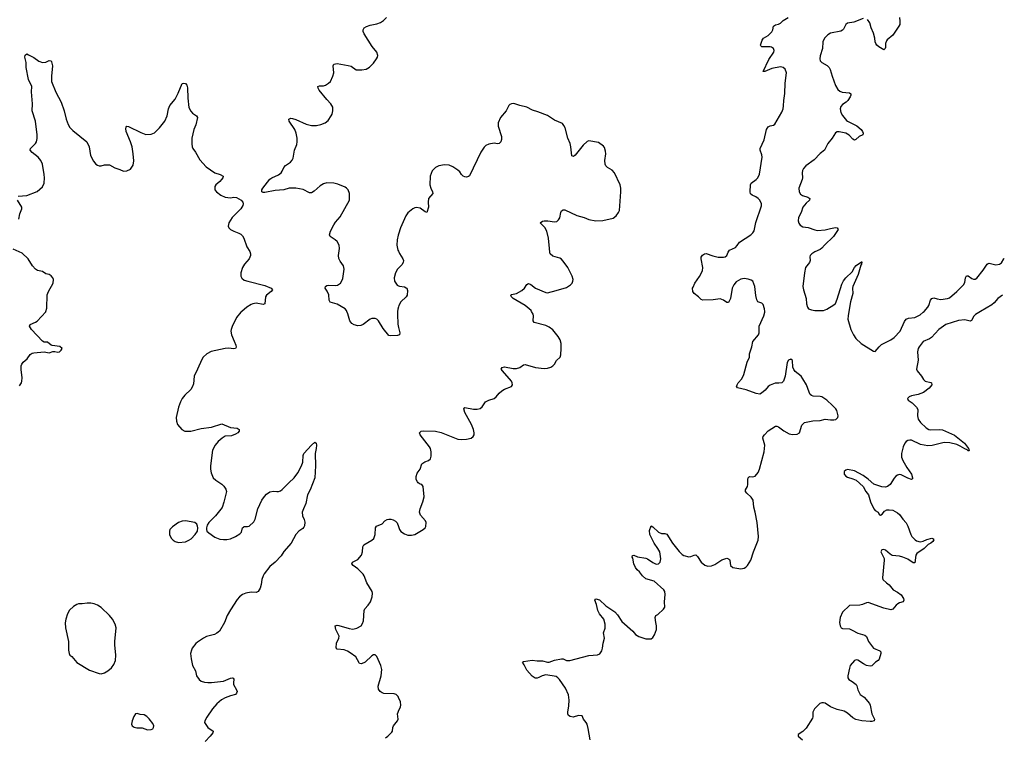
# Model space of a CAD drawing. Header units: inches. Extents: x 1682510 to 1839368, y 640758 to 791543.
# Tile 138 of 186: x 1825607 to 1837027, y 695058 to 703386. Entities that reach past the tile are written whole.
import ezdxf

# ---------------------------------------------------------------- set-up
doc = ezdxf.new("R2010")
doc.units = ezdxf.units.IN
doc.header["$MEASUREMENT"] = 0
for name, color, linetype in [('B8629', 7, 'Continuous'), ('B8639', 7, 'Continuous'), ('B8720', 7, 'Continuous'), ('B8730', 7, 'Continuous')]:
    doc.layers.add(name, color=color, linetype=linetype)

msp = doc.modelspace()

# ---------------------------------------------------------------- linework, layer by layer
at = {"layer": 'B8629', "color": 6, "elevation": 600}
for points in [[(1825604, 699136), (1825626, 699170), (1825633, 699190), (1825637, 699230), (1825625, 699325), (1825625, 699370), (1825630, 699390), (1825647, 699413), (1825694, 699450), (1825730, 699500), (1825750, 699515), (1825770, 699519), (1825890, 699530), (1825950, 699519), (1825990, 699536), (1826015, 699535), (1826050, 699526), (1826070, 699531), (1826089, 699550), (1826098, 699570), (1826072, 699592), (1825983, 699603), (1825970, 699609), (1825930, 699643), (1825890, 699645), (1825870, 699655), (1825742, 699790), (1825719, 699830), (1825729, 699850), (1825790, 699875), (1825811, 699889), (1825910, 699996), (1825911, 700000)], [(1828182, 700000), (1828170, 699990), (1828122, 699930), (1828070, 699825), (1828058, 699790), (1828057, 699770), (1828064, 699730), (1828096, 699656), (1828112, 699610), (1828116, 699584), (1828111, 699569), (1828090, 699566), (1828030, 699574), (1827990, 699571), (1827826, 699534), (1827776, 699510), (1827735, 699470), (1827718, 699442), (1827671, 699330), (1827630, 699250), (1827621, 699159), (1827611, 699129), (1827590, 699096), (1827521, 699030), (1827490, 698990), (1827470, 698950), (1827449, 698889), (1827422, 698770), (1827425, 698725), (1827439, 698690), (1827489, 698630), (1827523, 698610), (1827590, 698609), (1827710, 698641), (1827830, 698656), (1827950, 698694), (1828050, 698654), (1828130, 698646), (1828152, 698630), (1828153, 698610), (1828137, 698590), (1828110, 698574), (1828062, 698558), (1827990, 698551), (1827955, 698530), (1827910, 698490), (1827874, 698450), (1827844, 698390), (1827820, 698210), (1827819, 698170), (1827827, 698127), (1827852, 698070), (1827881, 698041), (1827950, 697996), (1827974, 697974), (1827999, 697939), (1828007, 697910), (1827975, 697785), (1827954, 697726), (1827879, 697630), (1827800, 697550), (1827782, 697518), (1827775, 697490), (1827773, 697470), (1827779, 697450), (1827799, 697430), (1827870, 697381), (1827930, 697357), (1827970, 697352), (1828010, 697354), (1828050, 697362), (1828110, 697389), (1828161, 697419), (1828180, 697440), (1828192, 697490), (1828202, 697498), (1828210, 697504), (1828250, 697503), (1828270, 697509), (1828321, 697559), (1828338, 697590), (1828368, 697710), (1828416, 697810), (1828446, 697854), (1828470, 697879), (1828510, 697907), (1828550, 697915), (1828590, 697909), (1828610, 697910), (1828630, 697919), (1828650, 697934), (1828727, 698013), (1828790, 698068), (1828834, 698126), (1828876, 698210), (1828889, 698250), (1828895, 698330), (1828901, 698350), (1828990, 698450), (1829030, 698484), (1829044, 698470), (1829048, 698450), (1829046, 698410), (1829035, 698350), (1829039, 698210), (1829029, 698071), (1828975, 697930), (1828945, 697870), (1828925, 697770), (1828897, 697710), (1828885, 697670), (1828888, 697630), (1828907, 697587), (1828915, 697555), (1828910, 697513), (1828902, 697498), (1828890, 697482), (1828846, 697450), (1828808, 697412), (1828754, 697310), (1828670, 697214), (1828638, 697162), (1828570, 697090), (1828510, 697041), (1828444, 696956), (1828429, 696930), (1828416, 696890), (1828408, 696830), (1828396, 696790), (1828373, 696750), (1828350, 696739), (1828290, 696741), (1828230, 696730), (1828190, 696714), (1828156, 696690), (1828130, 696659), (1828050, 696536), (1828013, 696470), (1827982, 696390), (1827925, 696290), (1827895, 696265), (1827868, 696252), (1827774, 696226), (1827738, 696210), (1827670, 696163), (1827650, 696147), (1827609, 696091), (1827598, 696070), (1827589, 696030), (1827594, 695970), (1827610, 695890), (1827646, 695830), (1827656, 695770), (1827688, 695728), (1827713, 695710), (1827750, 695699), (1827790, 695694), (1827830, 695695), (1827970, 695710), (1828050, 695745), (1828070, 695749), (1828084, 695744), (1828091, 695731), (1828085, 695690), (1828088, 695670), (1828122, 695610), (1828128, 695590), (1828122, 695570), (1828110, 695556), (1828050, 695541), (1827990, 695515), (1827949, 695491), (1827895, 695445), (1827843, 695390), (1827777, 695290), (1827756, 695250), (1827752, 695230), (1827757, 695217), (1827790, 695170), (1827850, 695131), (1827846, 695110), (1827815, 695070), (1827757, 695010)], [(1830000, 699723), (1829990, 699720), (1829910, 699716), (1829890, 699721), (1829823, 699803), (1829770, 699892), (1829750, 699911), (1829730, 699920), (1829690, 699917), (1829670, 699910), (1829589, 699850), (1829563, 699837), (1829530, 699832), (1829486, 699846), (1829461, 699861), (1829436, 699890), (1829413, 699973), (1829401, 700000)], [(1829990, 700000), (1829987, 699967), (1829991, 699851), (1830000, 699815)], [(1830000, 695521), (1829996, 695530), (1829973, 695553), (1829950, 695563), (1829830, 695568), (1829810, 695574), (1829788, 695588), (1829770, 695616), (1829765, 695650), (1829800, 695770), (1829806, 695846), (1829797, 695890), (1829750, 695994), (1829730, 696014), (1829710, 696016), (1829690, 696005), (1829612, 695930), (1829570, 695911), (1829550, 695916), (1829544, 695924), (1829506, 695990), (1829440, 696040), (1829410, 696058), (1829370, 696074), (1829290, 696081), (1829276, 696096), (1829281, 696150), (1829307, 696210), (1829311, 696230), (1829275, 696310), (1829266, 696350), (1829290, 696358), (1829310, 696355), (1829430, 696319), (1829470, 696313), (1829516, 696324), (1829566, 696350), (1829583, 696377), (1829593, 696410), (1829602, 696530), (1829611, 696550), (1829650, 696590), (1829676, 696630), (1829695, 696690), (1829698, 696730), (1829695, 696750), (1829632, 696852), (1829604, 696930), (1829590, 696951), (1829530, 697012), (1829476, 697050), (1829460, 697070), (1829468, 697090), (1829530, 697121), (1829571, 697170), (1829584, 697210), (1829585, 697270), (1829598, 697290), (1829693, 697347), (1829713, 697367), (1829729, 697410), (1829733, 697487), (1829745, 697510), (1829810, 697535), (1829843, 697570), (1829870, 697586), (1829890, 697591), (1829910, 697590), (1829940, 697580), (1829965, 697565), (1829985, 697545), (1830000, 697506)], [(1829850, 695052), (1829876, 695070), (1829923, 695117), (1829931, 695130), (1829934, 695170), (1829941, 695190), (1829990, 695250), (1829997, 695270), (1829990, 695330), (1829995, 695350), (1830000, 695361)]]:
    msp.add_lwpolyline(points, dxfattribs=at)
for points in [[(1827530, 697570), (1827490, 697568), (1827449, 697551), (1827379, 697501), (1827348, 697470), (1827343, 697450), (1827345, 697410), (1827362, 697370), (1827385, 697345), (1827410, 697329), (1827450, 697319), (1827530, 697328), (1827570, 697344), (1827597, 697363), (1827642, 697410), (1827670, 697450), (1827674, 697490), (1827670, 697510), (1827661, 697530), (1827637, 697550)], [(1826430, 696614), (1826390, 696614), (1826330, 696606), (1826290, 696607), (1826270, 696601), (1826230, 696575), (1826185, 696535), (1826160, 696490), (1826140, 696430), (1826135, 696385), (1826138, 696330), (1826172, 696170), (1826172, 696070), (1826181, 696030), (1826190, 696013), (1826210, 695997), (1826270, 695926), (1826416, 695836), (1826530, 695798), (1826550, 695796), (1826590, 695805), (1826630, 695828), (1826670, 695864), (1826698, 695902), (1826717, 695950), (1826722, 696010), (1826710, 696130), (1826710, 696170), (1826727, 696330), (1826716, 696370), (1826684, 696430), (1826650, 696470), (1826550, 696564), (1826510, 696591), (1826470, 696608)], [(1826970, 695334), (1826950, 695329), (1826930, 695298), (1826911, 695250), (1826905, 695210), (1826911, 695190), (1826934, 695174), (1826966, 695166), (1827026, 695166), (1827090, 695144), (1827130, 695147), (1827150, 695156), (1827158, 695170), (1827161, 695190), (1827150, 695219), (1827110, 695274), (1827081, 695301), (1827050, 695319), (1827003, 695323)]]:
    msp.add_lwpolyline(points, close=True, dxfattribs=at)
at = {"layer": 'B8639', "color": 6}
for points, elevation in [([(1830000, 697506), (1830014, 697470), (1830028, 697448), (1830070, 697418), (1830110, 697405), (1830150, 697402), (1830190, 697412), (1830285, 697470), (1830308, 697490), (1830316, 697504), (1830320, 697550), (1830313, 697570), (1830257, 697637), (1830243, 697670), (1830251, 697710), (1830284, 697790), (1830297, 697850), (1830287, 697970), (1830271, 697990), (1830250, 697996), (1830230, 698010), (1830222, 698022), (1830207, 698050), (1830205, 698085), (1830218, 698122), (1830253, 698170), (1830270, 698230), (1830305, 698255), (1830350, 698270), (1830371, 698289), (1830378, 698322), (1830378, 698370), (1830371, 698410), (1830360, 698430), (1830250, 698570), (1830244, 698590), (1830250, 698599), (1830265, 698610), (1830290, 698616), (1830430, 698611), (1830496, 698596), (1830690, 698519), (1830730, 698515), (1830790, 698519), (1830844, 698530), (1830866, 698550), (1830877, 698570), (1830880, 698590), (1830872, 698630), (1830847, 698690), (1830768, 698828), (1830758, 698870), (1830770, 698885), (1830870, 698867), (1830914, 698866), (1830946, 698874), (1830970, 698893), (1831011, 698950), (1831048, 698970), (1831110, 698990), (1831132, 699008), (1831167, 699053), (1831200, 699080), (1831230, 699098), (1831310, 699131), (1831323, 699150), (1831320, 699170), (1831310, 699190), (1831205, 699310), (1831193, 699330), (1831201, 699350), (1831230, 699357), (1831330, 699337), (1831370, 699337), (1831407, 699350), (1831450, 699380), (1831470, 699383), (1831591, 699351), (1831690, 699338), (1831730, 699342), (1831766, 699354), (1831790, 699370), (1831810, 699390), (1831835, 699430), (1831875, 699470), (1831882, 699498), (1831889, 699570), (1831887, 699627), (1831875, 699670), (1831852, 699710), (1831790, 699787), (1831750, 699819), (1831710, 699837), (1831573, 699873), (1831561, 699890), (1831567, 699950), (1831563, 699970), (1831545, 700000)], 600), ([(1832223, 695030), (1832200, 695160), (1832187, 695210), (1832178, 695230), (1832145, 695270), (1832129, 695309), (1832090, 695311), (1832027, 695293), (1831990, 695299), (1831972, 695312), (1831966, 695330), (1831966, 695350), (1831977, 695423), (1831980, 695490), (1831971, 695550), (1831937, 695630), (1831868, 695730), (1831850, 695750), (1831830, 695763), (1831710, 695781), (1831667, 695773), (1831630, 695751), (1831610, 695746), (1831585, 695745), (1831550, 695769), (1831490, 695838), (1831460, 695900), (1831439, 695930), (1831450, 695936), (1831552, 695952), (1831610, 695945), (1831670, 695944), (1831730, 695929), (1831750, 695929), (1831810, 695955), (1831890, 695968), (1831910, 695967), (1831950, 695950), (1831989, 695949), (1832207, 696007), (1832310, 696014), (1832335, 696025), (1832359, 696061), (1832368, 696092), (1832375, 696150), (1832388, 696210), (1832380, 696270), (1832396, 696324), (1832396, 696370), (1832383, 696430), (1832332, 696490), (1832312, 696530), (1832299, 696599), (1832276, 696650), (1832290, 696664), (1832330, 696652), (1832405, 696585), (1832510, 696515), (1832541, 696481), (1832590, 696402), (1832718, 696290), (1832751, 696250), (1832790, 696228), (1832870, 696202), (1832930, 696201), (1832950, 696216), (1832971, 696249), (1832993, 696310), (1832993, 696350), (1832984, 696390), (1832978, 696450), (1832987, 696470), (1833010, 696485), (1833075, 696545), (1833088, 696570), (1833085, 696630), (1833094, 696714), (1833090, 696749), (1833077, 696770), (1832966, 696870), (1832870, 696898), (1832831, 696930), (1832797, 696977), (1832770, 697000), (1832749, 697029), (1832732, 697070), (1832717, 697137), (1832710, 697150), (1832713, 697167), (1832730, 697170), (1832773, 697153), (1832870, 697136), (1832890, 697128), (1832950, 697085), (1832990, 697068), (1833015, 697070), (1833037, 697090), (1833044, 697130), (1833030, 697210), (1833010, 697250), (1832966, 697310), (1832914, 697410), (1832910, 697458), (1832930, 697511), (1832950, 697502), (1833018, 697438), (1833050, 697425), (1833090, 697422), (1833114, 697414), (1833180, 697310), (1833255, 697215), (1833290, 697179), (1833310, 697169), (1833370, 697154), (1833390, 697157), (1833430, 697173), (1833450, 697175), (1833470, 697158), (1833512, 697092), (1833554, 697054), (1833590, 697045), (1833630, 697047), (1833670, 697065), (1833750, 697118), (1833810, 697136), (1833830, 697130), (1833840, 697120), (1833845, 697110), (1833853, 697053), (1833878, 697030), (1833970, 697012), (1834010, 697020), (1834030, 697033), (1834050, 697052), (1834088, 697112), (1834117, 697210), (1834174, 697346), (1834178, 697390), (1834160, 697550), (1834139, 697670), (1834123, 697730), (1834114, 697810), (1834090, 697846), (1834040, 697890), (1834026, 697910), (1834026, 697930), (1834049, 697970), (1834054, 697990), (1834052, 698050), (1834056, 698070), (1834070, 698083), (1834110, 698082), (1834136, 698090), (1834171, 698130), (1834189, 698171), (1834242, 698370), (1834248, 698450), (1834228, 698530), (1834230, 698550), (1834244, 698570), (1834290, 698615), (1834373, 698667), (1834390, 698667), (1834410, 698661), (1834470, 698614), (1834530, 698578), (1834570, 698571), (1834624, 698576), (1834650, 698592), (1834680, 698680), (1834710, 698713), (1834808, 698732), (1834890, 698734), (1834950, 698751), (1835010, 698742), (1835050, 698741), (1835072, 698748), (1835090, 698761), (1835097, 698770), (1835102, 698790), (1835085, 698850), (1835073, 698870), (1835035, 698910), (1834967, 698970), (1834910, 699008), (1834890, 699013), (1834810, 699016), (1834790, 699025), (1834777, 699037), (1834762, 699062), (1834731, 699150), (1834690, 699220), (1834670, 699249), (1834603, 699303), (1834585, 699325), (1834575, 699355), (1834569, 699429), (1834550, 699446), (1834526, 699434), (1834510, 699409), (1834486, 699250), (1834466, 699190), (1834447, 699173), (1834413, 699167), (1834370, 699167), (1834310, 699144), (1834288, 699130), (1834253, 699087), (1834210, 699050), (1834190, 699042), (1834150, 699048), (1834032, 699092), (1833934, 699114), (1833924, 699124), (1833921, 699130), (1833927, 699150), (1833940, 699170), (1833982, 699218), (1834007, 699270), (1834044, 699410), (1834070, 699470), (1834073, 699510), (1834100, 699590), (1834110, 699650), (1834176, 699730), (1834183, 699750), (1834184, 699830), (1834237, 699950), (1834248, 699990), (1834248, 700000)], 500), ([(1836753, 700000), (1836695, 699965), (1836675, 699945), (1836645, 699895), (1836630, 699886), (1836570, 699904), (1836496, 699896), (1836350, 699847), (1836269, 699790), (1836183, 699697), (1836159, 699681), (1836087, 699650), (1836038, 699590), (1836029, 699570), (1836022, 699530), (1836027, 699433), (1836010, 699330), (1836017, 699310), (1836065, 699250), (1836090, 699209), (1836111, 699190), (1836175, 699175), (1836182, 699170), (1836185, 699150), (1836154, 699110), (1836090, 699060), (1836030, 699035), (1835950, 699021), (1835925, 699010), (1835906, 698990), (1835911, 698970), (1835959, 698939), (1836010, 698890), (1836024, 698864), (1836019, 698790), (1836029, 698750), (1836057, 698710), (1836121, 698650), (1836150, 698632), (1836170, 698627), (1836270, 698632), (1836310, 698627), (1836450, 698563), (1836565, 698470), (1836611, 698410), (1836614, 698394), (1836622, 698390), (1836617, 698383), (1836610, 698382), (1836596, 698396), (1836570, 698405), (1836516, 698436), (1836475, 698455), (1836395, 698475), (1836330, 698479), (1836190, 698446), (1836142, 698442), (1836057, 698457), (1835950, 698505), (1835930, 698506), (1835910, 698502), (1835890, 698489), (1835874, 698470), (1835854, 698430), (1835835, 698350), (1835834, 698310), (1835849, 698270), (1835895, 698190), (1835951, 698110), (1835964, 698070), (1835961, 698059), (1835950, 698050), (1835910, 698064), (1835830, 698103), (1835810, 698106), (1835790, 698102), (1835770, 698090), (1835750, 698067), (1835704, 697990), (1835673, 697967), (1835650, 697961), (1835606, 697966), (1835515, 697995), (1835450, 698054), (1835390, 698098), (1835290, 698149), (1835210, 698164), (1835190, 698159), (1835170, 698142), (1835168, 698110), (1835190, 698087), (1835210, 698075), (1835270, 698059), (1835310, 698042), (1835390, 697970), (1835421, 697910), (1835451, 697870), (1835475, 697790), (1835513, 697710), (1835530, 697691), (1835564, 697670), (1835571, 697650), (1835581, 697641), (1835590, 697635), (1835610, 697647), (1835638, 697682), (1835664, 697696), (1835690, 697699), (1835734, 697694), (1835790, 697662), (1835810, 697645), (1835849, 697590), (1835888, 697548), (1835910, 697510), (1835943, 697410), (1835954, 697390), (1835992, 697350), (1836010, 697338), (1836050, 697327), (1836087, 697333), (1836130, 697353), (1836188, 697368), (1836202, 697362), (1836210, 697350), (1836198, 697330), (1836174, 697310), (1836146, 697294), (1836096, 697250), (1836014, 697190), (1836002, 697170), (1835990, 697083), (1835970, 697082), (1835910, 697125), (1835850, 697150), (1835810, 697160), (1835728, 697168), (1835702, 697182), (1835650, 697229), (1835630, 697237), (1835608, 697232), (1835600, 697220), (1835597, 697210), (1835632, 697132), (1835633, 697113), (1835613, 696910), (1835620, 696890), (1835660, 696850), (1835690, 696829), (1835738, 696770), (1835790, 696741), (1835832, 696710), (1835859, 696670), (1835863, 696650), (1835853, 696630), (1835810, 696617), (1835793, 696607), (1835772, 696590), (1835735, 696545), (1835710, 696539), (1835630, 696558), (1835450, 696623), (1835430, 696620), (1835382, 696598), (1835352, 696590), (1835230, 696587), (1835152, 696510), (1835124, 696450), (1835116, 696390), (1835123, 696350), (1835136, 696330), (1835150, 696321), (1835230, 696316), (1835263, 696303), (1835330, 696265), (1835410, 696245), (1835428, 696228), (1835453, 696170), (1835510, 696092), (1835583, 696063), (1835595, 696050), (1835594, 696030), (1835576, 695964), (1835565, 695950), (1835535, 695930), (1835490, 695888), (1835470, 695882), (1835430, 695892), (1835394, 695910), (1835330, 695954), (1835310, 695957), (1835290, 695950), (1835240, 695890), (1835230, 695862), (1835214, 695770), (1835214, 695750), (1835223, 695730), (1835264, 695704), (1835309, 695669), (1835317, 695657), (1835330, 695608), (1835356, 695556), (1835402, 695522), (1835462, 695450), (1835472, 695430), (1835489, 695329), (1835522, 695270), (1835516, 695250), (1835490, 695240), (1835470, 695240), (1835374, 695250), (1835304, 695264), (1835270, 695282), (1835210, 695338), (1835170, 695363), (1835090, 695380), (1835010, 695412), (1834950, 695453), (1834930, 695458), (1834910, 695457), (1834886, 695450), (1834826, 695390), (1834808, 695350), (1834806, 695294), (1834801, 695279), (1834730, 695164), (1834690, 695124), (1834638, 695090), (1834636, 695070), (1834687, 695030)], 500), ([(1835224, 700000), (1835215, 699950), (1835214, 699910), (1835247, 699790), (1835277, 699730), (1835305, 699685), (1835367, 699627), (1835510, 699538), (1835530, 699537), (1835574, 699590), (1835604, 699616), (1835710, 699669), (1835750, 699697), (1835819, 699770), (1835870, 699883), (1835890, 699911), (1835917, 699923), (1835990, 699930), (1836050, 699960), (1836087, 699990), (1836096, 700000)], 500), ([(1830000, 699815), (1830016, 699750), (1830013, 699727), (1830000, 699723)], 600), ([(1830000, 695361), (1830025, 695410), (1830029, 695430), (1830023, 695470), (1830000, 695521)], 600)]:
    msp.add_lwpolyline(points, dxfattribs=dict(at, elevation=elevation))
at = {"layer": 'B8720', "color": 6, "elevation": 600}
for points in [[(1829401, 700000), (1829397, 700010), (1829382, 700030), (1829290, 700084), (1829206, 700106), (1829198, 700130), (1829192, 700192), (1829174, 700234), (1829150, 700270), (1829152, 700290), (1829170, 700301), (1829190, 700306), (1829270, 700301), (1829293, 700307), (1829327, 700330), (1829345, 700355), (1829356, 700384), (1829371, 700490), (1829364, 700530), (1829325, 700585), (1829310, 700613), (1829306, 700650), (1829318, 700730), (1829311, 700771), (1829288, 700810), (1829267, 700830), (1829209, 700869), (1829200, 700890), (1829212, 700930), (1829250, 701004), (1829270, 701036), (1829323, 701097), (1829432, 701290), (1829432, 701370), (1829416, 701410), (1829399, 701430), (1829382, 701442), (1829297, 701477), (1829250, 701488), (1829170, 701494), (1829130, 701482), (1829090, 701459), (1829024, 701396), (1828990, 701375), (1828970, 701377), (1828896, 701416), (1828810, 701432), (1828731, 701429), (1828670, 701413), (1828570, 701405), (1828450, 701380), (1828430, 701379), (1828414, 701390), (1828415, 701410), (1828425, 701430), (1828510, 701534), (1828530, 701550), (1828610, 701587), (1828640, 701610), (1828653, 701630), (1828670, 701672), (1828690, 701692), (1828747, 701733), (1828766, 701754), (1828780, 701780), (1828795, 701870), (1828823, 701937), (1828826, 701970), (1828824, 702010), (1828812, 702070), (1828798, 702110), (1828734, 702210), (1828727, 702233), (1828750, 702243), (1828770, 702241), (1828810, 702228), (1828930, 702173), (1828990, 702160), (1829050, 702159), (1829101, 702170), (1829150, 702189), (1829183, 702217), (1829221, 702270), (1829231, 702290), (1829240, 702330), (1829237, 702370), (1829228, 702390), (1829216, 702410), (1829170, 702458), (1829081, 702570), (1829068, 702590), (1829066, 702610), (1829083, 702617), (1829130, 702619), (1829154, 702626), (1829190, 702648), (1829210, 702670), (1829240, 702730), (1829251, 702769), (1829242, 702850), (1829251, 702869), (1829290, 702876), (1829415, 702855), (1829450, 702846), (1829510, 702805), (1829577, 702803), (1829627, 702813), (1829666, 702834), (1829710, 702881), (1829745, 702930), (1829755, 702950), (1829759, 702970), (1829750, 703010), (1829694, 703074), (1829602, 703222), (1829589, 703250), (1829589, 703270), (1829602, 703290), (1829630, 703307), (1829670, 703321), (1829750, 703338), (1829790, 703352), (1829825, 703375), (1829860, 703410)], [(1825590, 701339), (1825690, 701347), (1825809, 701391), (1825873, 701447), (1825890, 701490), (1825894, 701550), (1825892, 701590), (1825871, 701711), (1825850, 701751), (1825822, 701790), (1825750, 701843), (1825730, 701870), (1825733, 701890), (1825790, 701950), (1825803, 701970), (1825811, 702009), (1825811, 702050), (1825790, 702210), (1825750, 702330), (1825755, 702410), (1825745, 702550), (1825748, 702610), (1825708, 702692), (1825682, 702830), (1825680, 702890), (1825667, 702950), (1825670, 702976), (1825690, 702988), (1825710, 702980), (1825770, 702946), (1825830, 702904), (1825870, 702888), (1825910, 702895), (1825950, 702913), (1825970, 702907), (1825977, 702897), (1825989, 702849), (1825975, 702730), (1825977, 702670), (1826024, 702544), (1826089, 702429), (1826121, 702330), (1826144, 702230), (1826167, 702170), (1826190, 702134), (1826222, 702102), (1826387, 701967), (1826411, 701910), (1826427, 701810), (1826464, 701744), (1826490, 701711), (1826510, 701696), (1826530, 701690), (1826550, 701690), (1826590, 701702), (1826650, 701701), (1826710, 701667), (1826769, 701649), (1826810, 701628), (1826850, 701631), (1826890, 701651), (1826922, 701698), (1826931, 701749), (1826924, 701830), (1826910, 701909), (1826891, 701970), (1826843, 702090), (1826838, 702122), (1826841, 702139), (1826850, 702150), (1826870, 702146), (1827010, 702076), (1827070, 702054), (1827130, 702056), (1827170, 702072), (1827230, 702130), (1827290, 702210), (1827318, 702270), (1827334, 702350), (1827348, 702390), (1827410, 702464), (1827445, 702535), (1827490, 702647), (1827510, 702650), (1827530, 702645), (1827547, 702627), (1827555, 702595), (1827556, 702476), (1827570, 702367), (1827590, 702323), (1827610, 702302), (1827659, 702270), (1827670, 702250), (1827650, 702167), (1827627, 702110), (1827604, 702010), (1827604, 701944), (1827608, 701910), (1827616, 701890), (1827645, 701850), (1827698, 701758), (1827770, 701680), (1827870, 701610), (1827931, 701590), (1827965, 701570), (1827962, 701550), (1827948, 701530), (1827930, 701507), (1827880, 701470), (1827870, 701450), (1827871, 701410), (1827890, 701387), (1827939, 701350), (1827990, 701326), (1828050, 701319), (1828090, 701328), (1828123, 701323), (1828174, 701290), (1828193, 701270), (1828198, 701250), (1828193, 701230), (1828170, 701190), (1828070, 701090), (1828033, 701030), (1828024, 700990), (1828031, 700970), (1828050, 700950), (1828090, 700930), (1828150, 700909), (1828170, 700898), (1828190, 700878), (1828208, 700850), (1828243, 700750), (1828275, 700695), (1828285, 700670), (1828285, 700650), (1828269, 700611), (1828214, 700550), (1828190, 700510), (1828170, 700450), (1828170, 700410), (1828185, 700385), (1828210, 700365), (1828251, 700350), (1828450, 700302), (1828522, 700270), (1828538, 700250), (1828525, 700230), (1828470, 700190), (1828457, 700170), (1828450, 700090), (1828430, 700081), (1828350, 700097), (1828310, 700090), (1828290, 700080), (1828240, 700050), (1828182, 700000)], [(1825598, 701070), (1825608, 701132), (1825632, 701192), (1825630, 701210), (1825582, 701290)], [(1830000, 700896), (1829996, 700884), (1829985, 700830), (1829983, 700770), (1829993, 700713), (1830000, 700699)], [(1825911, 700000), (1825923, 700037), (1825927, 700193), (1825939, 700230), (1825993, 700330), (1825998, 700370), (1825990, 700390), (1825970, 700415), (1825950, 700428), (1825910, 700438), (1825870, 700462), (1825815, 700475), (1825790, 700491), (1825756, 700530), (1825706, 700610), (1825635, 700675), (1825530, 700724)], [(1830000, 700503), (1829987, 700490), (1829966, 700450), (1829950, 700390), (1829956, 700350), (1829986, 700306), (1830000, 700298)], [(1830000, 700052), (1829993, 700027), (1829990, 700000)]]:
    msp.add_lwpolyline(points, dxfattribs=at)
at = {"layer": 'B8730', "color": 6}
for points, elevation in [([(1834248, 700000), (1834247, 700030), (1834230, 700081), (1834215, 700095), (1834170, 700113), (1834155, 700135), (1834145, 700185), (1834134, 700290), (1834110, 700350), (1834090, 700363), (1834056, 700376), (1834010, 700382), (1833970, 700373), (1833918, 700342), (1833889, 700310), (1833869, 700270), (1833850, 700150), (1833830, 700104), (1833810, 700105), (1833770, 700132), (1833730, 700147), (1833650, 700135), (1833530, 700130), (1833510, 700139), (1833482, 700170), (1833430, 700209), (1833414, 700230), (1833409, 700270), (1833418, 700282), (1833436, 700330), (1833493, 700407), (1833526, 700470), (1833529, 700510), (1833510, 700610), (1833513, 700630), (1833527, 700653), (1833550, 700670), (1833570, 700672), (1833645, 700645), (1833710, 700630), (1833770, 700630), (1833790, 700635), (1833810, 700651), (1833824, 700690), (1833838, 700710), (1833910, 700742), (1833930, 700765), (1833954, 700806), (1834088, 700890), (1834109, 700911), (1834124, 700936), (1834147, 701033), (1834210, 701227), (1834211, 701250), (1834190, 701290), (1834172, 701310), (1834144, 701330), (1834101, 701350), (1834084, 701364), (1834079, 701390), (1834082, 701470), (1834092, 701490), (1834150, 701530), (1834168, 701550), (1834187, 701593), (1834218, 701790), (1834216, 701816), (1834196, 701870), (1834197, 701890), (1834243, 701990), (1834269, 702111), (1834290, 702143), (1834310, 702153), (1834350, 702161), (1834365, 702175), (1834446, 702314), (1834462, 702350), (1834468, 702388), (1834470, 702450), (1834483, 702530), (1834485, 702650), (1834501, 702770), (1834487, 702810), (1834461, 702830), (1834430, 702838), (1834330, 702820), (1834250, 702783), (1834230, 702786), (1834297, 702923), (1834353, 703010), (1834356, 703030), (1834350, 703050), (1834326, 703066), (1834310, 703071), (1834215, 703070), (1834202, 703082), (1834199, 703090), (1834217, 703150), (1834234, 703170), (1834290, 703204), (1834330, 703244), (1834344, 703270), (1834351, 703309), (1834360, 703320), (1834372, 703328), (1834410, 703336), (1834430, 703346), (1834464, 703376), (1834520, 703410)], 500), ([(1835390, 703401), (1835283, 703357), (1835210, 703345), (1835189, 703330), (1835162, 703278), (1835150, 703264), (1835130, 703254), (1835013, 703230), (1834982, 703210), (1834942, 703170), (1834922, 703130), (1834917, 703050), (1834890, 702967), (1834887, 702930), (1834892, 702910), (1834910, 702888), (1834973, 702853), (1834996, 702830), (1835007, 702807), (1835029, 702730), (1835070, 702622), (1835097, 702577), (1835118, 702558), (1835145, 702545), (1835230, 702538), (1835246, 702526), (1835246, 702510), (1835239, 702490), (1835211, 702449), (1835192, 702428), (1835150, 702401), (1835130, 702377), (1835124, 702350), (1835131, 702310), (1835150, 702274), (1835197, 702217), (1835210, 702207), (1835316, 702156), (1835367, 702110), (1835384, 702090), (1835392, 702068), (1835387, 702050), (1835343, 702030), (1835305, 701995), (1835290, 701988), (1835270, 702000), (1835227, 702047), (1835190, 702071), (1835110, 702086), (1835090, 702085), (1835070, 702072), (1835031, 702010), (1834979, 701950), (1834940, 701870), (1834890, 701834), (1834820, 701760), (1834727, 701690), (1834699, 701661), (1834686, 701634), (1834681, 701610), (1834685, 701550), (1834681, 701530), (1834645, 701430), (1834647, 701390), (1834663, 701363), (1834687, 701347), (1834747, 701327), (1834770, 701310), (1834767, 701290), (1834730, 701256), (1834692, 701210), (1834672, 701150), (1834640, 701090), (1834638, 701050), (1834645, 701025), (1834661, 701001), (1834690, 700982), (1834753, 700973), (1834830, 700947), (1834861, 700941), (1834950, 700947), (1835010, 700963), (1835070, 700973), (1835090, 700970), (1835100, 700950), (1835047, 700870), (1834940, 700770), (1834910, 700735), (1834890, 700720), (1834829, 700691), (1834796, 700670), (1834777, 700650), (1834770, 700633), (1834775, 700590), (1834769, 700570), (1834723, 700510), (1834711, 700449), (1834691, 700290), (1834698, 700250), (1834728, 700150), (1834734, 700090), (1834743, 700050), (1834758, 700030), (1834790, 700017), (1834830, 700010), (1834930, 700012), (1834970, 700028), (1835050, 700076), (1835070, 700094), (1835090, 700141), (1835144, 700316), (1835164, 700356), (1835190, 700390), (1835261, 700459), (1835290, 700510), (1835310, 700532), (1835370, 700576), (1835374, 700574), (1835372, 700550), (1835364, 700536), (1835331, 700430), (1835270, 700290), (1835266, 700270), (1835272, 700208), (1835245, 700110), (1835224, 700000)], 500), ([(1835810, 703410), (1835816, 703370), (1835814, 703330), (1835805, 703310), (1835733, 703207), (1835670, 703153), (1835660, 703140), (1835650, 703110), (1835650, 703062), (1835645, 703050), (1835630, 703037), (1835570, 703073), (1835550, 703090), (1835538, 703110), (1835530, 703130), (1835526, 703170), (1835511, 703230), (1835482, 703290), (1835468, 703350), (1835441, 703390)], 500), ([(1831545, 700000), (1831538, 700010), (1831470, 700070), (1831332, 700150), (1831312, 700170), (1831303, 700190), (1831310, 700195), (1831370, 700208), (1831430, 700242), (1831463, 700270), (1831490, 700314), (1831510, 700323), (1831534, 700314), (1831590, 700269), (1831710, 700221), (1831730, 700218), (1831830, 700242), (1831950, 700279), (1831995, 700310), (1832013, 700330), (1832023, 700350), (1832025, 700370), (1832016, 700410), (1831963, 700510), (1831921, 700570), (1831890, 700605), (1831870, 700619), (1831790, 700643), (1831760, 700670), (1831754, 700690), (1831753, 700730), (1831739, 700850), (1831721, 700930), (1831696, 700976), (1831643, 701030), (1831671, 701049), (1831690, 701052), (1831731, 701051), (1831810, 701039), (1831836, 701044), (1831857, 701063), (1831872, 701088), (1831882, 701150), (1831890, 701168), (1831910, 701179), (1831930, 701180), (1832070, 701114), (1832155, 701090), (1832210, 701066), (1832290, 701050), (1832370, 701055), (1832490, 701084), (1832527, 701110), (1832553, 701147), (1832562, 701170), (1832579, 701390), (1832578, 701430), (1832570, 701469), (1832507, 701610), (1832478, 701638), (1832426, 701670), (1832407, 701690), (1832399, 701710), (1832394, 701750), (1832404, 701830), (1832402, 701862), (1832390, 701904), (1832379, 701919), (1832319, 701959), (1832210, 701981), (1832190, 701973), (1832143, 701930), (1832050, 701814), (1832030, 701800), (1832010, 701805), (1831999, 701910), (1831990, 701950), (1831965, 702010), (1831932, 702132), (1831919, 702159), (1831901, 702181), (1831810, 702221), (1831730, 702275), (1831618, 702318), (1831556, 702336), (1831490, 702370), (1831409, 702389), (1831350, 702409), (1831330, 702412), (1831310, 702409), (1831290, 702400), (1831280, 702390), (1831251, 702329), (1831185, 702250), (1831157, 702190), (1831158, 702150), (1831195, 702030), (1831195, 701995), (1831187, 701970), (1831170, 701948), (1831150, 701945), (1831110, 701954), (1831050, 701942), (1831015, 701925), (1830994, 701906), (1830955, 701850), (1830825, 701575), (1830813, 701567), (1830790, 701560), (1830770, 701561), (1830750, 701570), (1830730, 701590), (1830710, 701622), (1830690, 701640), (1830630, 701679), (1830590, 701696), (1830530, 701700), (1830490, 701695), (1830469, 701691), (1830430, 701670), (1830390, 701632), (1830367, 701570), (1830365, 701470), (1830374, 701430), (1830395, 701390), (1830397, 701370), (1830350, 701310), (1830344, 701270), (1830349, 701210), (1830330, 701150), (1830310, 701156), (1830250, 701198), (1830210, 701207), (1830190, 701203), (1830165, 701190), (1830110, 701143), (1830086, 701110), (1830024, 700970), (1830000, 700896)], 600), ([(1830000, 700699), (1830012, 700672), (1830052, 700612), (1830058, 700590), (1830056, 700570), (1830039, 700541), (1830000, 700503)], 600), ([(1836096, 700000), (1836140, 700050), (1836151, 700070), (1836170, 700130), (1836188, 700152), (1836210, 700158), (1836250, 700145), (1836290, 700139), (1836369, 700151), (1836390, 700160), (1836476, 700230), (1836553, 700310), (1836570, 700337), (1836577, 700390), (1836588, 700412), (1836610, 700412), (1836650, 700382), (1836670, 700375), (1836690, 700375), (1836710, 700388), (1836781, 700479), (1836830, 700550), (1836842, 700558), (1836850, 700560), (1836930, 700540), (1836973, 700547), (1836996, 700564), (1837020, 700610), (1837027, 700618)], 500), ([(1830000, 700298), (1830012, 700292), (1830070, 700284), (1830090, 700276), (1830097, 700270), (1830103, 700243), (1830100, 700190), (1830088, 700170), (1830027, 700110), (1830005, 700070), (1830000, 700052)], 600), ([(1837005, 700191), (1836951, 700150), (1836910, 700100), (1836883, 700077), (1836753, 700000)], 500)]:
    msp.add_lwpolyline(points, dxfattribs=dict(at, elevation=elevation))

doc.saveas('drawing.dxf')
